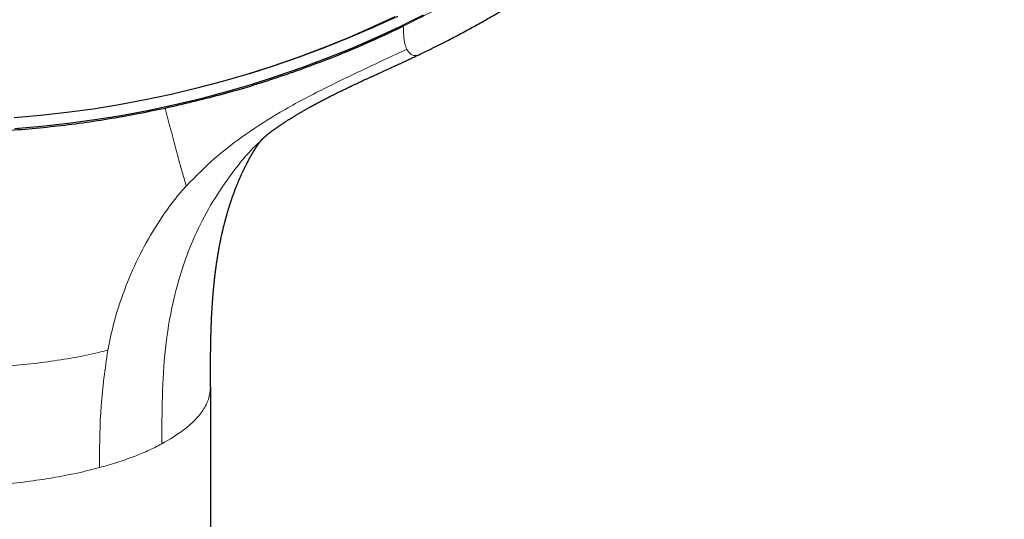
# Model space of a CAD drawing. Header units: millimetres. Extents: x 8 to 436, y 12 to 763.
# Tile 174 of 256: x 236 to 279, y 649 to 672. Entities that reach past the tile are written whole.
import ezdxf

# ---------------------------------------------------------------- set-up
doc = ezdxf.new("R2010")
doc.units = ezdxf.units.MM

msp = doc.modelspace()

# ---------------------------------------------------------------- linework, layer by layer
at = {"color": 7, "linetype": 'Continuous', "lineweight": 30}
msp.add_line((244.252, 655.183), (244.252, 532.008), dxfattribs=at)
at = {"color": 252, "linetype": 'Continuous', "lineweight": 0}
msp.add_line((239.321, 651.863), (239.32, 651.609), dxfattribs=at)
at = {"color": 7, "linetype": 'Continuous', "lineweight": 30, "flags": 128}
for points in [[(252.43, 671.621), (251.373, 671.132), (250.303, 670.668), (249.221, 670.231), (248.127, 669.821), (247.021, 669.438), (245.906, 669.082), (244.781, 668.754), (243.647, 668.453), (242.505, 668.181), (241.356, 667.936), (240.201, 667.72), (239.04, 667.533), (237.874, 667.374), (236.704, 667.244), (235.531, 667.143)], [(253.687, 671.697), (252.634, 671.176), (251.567, 670.682), (250.486, 670.213), (249.393, 669.772), (248.288, 669.358), (247.172, 668.971), (246.045, 668.611), (244.908, 668.28), (243.763, 667.976), (242.61, 667.701), (241.45, 667.454), (240.283, 667.236), (239.11, 667.047), (237.932, 666.886), (236.751, 666.755), (235.566, 666.653)], [(252.548, 671.648), (251.479, 671.155), (250.396, 670.689), (249.301, 670.25), (248.194, 669.837), (247.076, 669.452), (245.976, 669.103)]]:
    msp.add_lwpolyline(points, dxfattribs=at)
at = {"color": 7, "linetype": 'Continuous', "lineweight": 30}
for points, knots in [([(253.574, 669.976), (253.586, 669.982), (253.728, 670.049), (253.994, 670.18), (254.37, 670.367), (254.722, 670.546), (255.053, 670.718), (255.364, 670.882), (255.663, 671.043), (255.953, 671.201), (256.232, 671.356), (256.5, 671.508), (256.759, 671.656), (257.007, 671.8), (257.246, 671.94), (257.475, 672.076), (257.694, 672.208), (257.899, 672.334), (258.092, 672.452), (258.272, 672.565), (258.444, 672.673), (258.607, 672.776), (258.766, 672.878), (258.92, 672.977), (259.068, 673.074), (259.207, 673.165), (259.337, 673.25), (259.457, 673.331), (259.571, 673.407), (259.678, 673.479), (259.777, 673.546), (259.866, 673.607), (259.944, 673.66), (260.012, 673.707), (260.069, 673.746), (260.12, 673.781), (260.168, 673.814), (260.22, 673.851), (260.277, 673.89), (260.325, 673.924), (260.363, 673.95), (260.389, 673.969), (260.412, 673.985), (260.431, 673.998), (260.443, 674.006), (260.45, 674.011), (260.459, 674.018), (260.476, 674.03), (260.503, 674.049), (260.538, 674.074), (260.581, 674.104), (260.632, 674.14), (260.691, 674.183), (260.76, 674.231), (260.837, 674.287), (260.922, 674.348), (261.016, 674.417), (261.118, 674.491), (261.227, 674.57), (261.343, 674.656), (261.467, 674.748), (261.659, 674.892), (261.915, 675.085), (262.227, 675.326), (262.57, 675.595), (262.942, 675.892), (263.34, 676.217), (263.726, 676.54), (264.103, 676.862), (264.466, 677.179), (264.818, 677.492), (265.157, 677.801), (265.489, 678.109), (265.848, 678.449), (266.234, 678.822), (266.645, 679.231), (267.047, 679.64), (267.342, 679.948), (267.536, 680.153), (267.629, 680.253), (267.718, 680.349), (267.795, 680.431), (267.858, 680.5), (267.91, 680.556), (267.956, 680.607), (267.997, 680.651), (268.032, 680.69), (268.062, 680.723), (268.086, 680.749), (268.104, 680.769), (268.117, 680.784), (268.129, 680.797), (268.145, 680.814), (268.171, 680.843), (268.209, 680.885), (268.258, 680.94), (268.314, 681.003), (268.377, 681.073), (268.446, 681.151), (268.522, 681.236), (268.601, 681.327), (268.684, 681.422), (268.77, 681.521), (268.86, 681.624), (268.951, 681.73), (269.041, 681.837), (269.209, 682.034), (269.45, 682.323), (269.762, 682.704), (270.065, 683.084), (270.36, 683.46), (270.648, 683.836), (270.934, 684.217), (271.219, 684.607), (271.506, 685.007), (271.793, 685.417), (272.006, 685.73), (272.148, 685.941), (272.219, 686.047), (272.29, 686.153), (272.361, 686.261), (272.431, 686.368), (272.499, 686.472), (272.565, 686.573), (272.627, 686.67), (272.685, 686.76), (272.737, 686.842), (272.783, 686.914), (272.821, 686.974), (272.851, 687.023), (272.876, 687.061), (272.896, 687.093), (272.912, 687.119), (272.924, 687.138), (272.935, 687.155), (272.946, 687.174), (272.962, 687.199), (272.981, 687.23), (273.004, 687.267), (273.034, 687.314), (273.07, 687.373), (273.113, 687.444), (273.163, 687.524), (273.217, 687.614), (273.277, 687.713), (273.341, 687.819), (273.408, 687.931), (273.476, 688.045), (273.544, 688.16), (273.611, 688.274), (273.702, 688.43), (273.816, 688.628), (273.951, 688.866), (274.079, 689.095), (274.194, 689.303), (274.296, 689.489), (274.386, 689.656), (274.472, 689.818), (274.556, 689.977), (274.65, 690.156), (274.755, 690.359), (274.872, 690.588), (274.99, 690.823), (275.109, 691.064), (275.23, 691.311), (275.352, 691.567), (275.454, 691.782), (275.533, 691.952), (275.588, 692.073), (275.641, 692.189), (275.691, 692.297), (275.737, 692.399), (275.779, 692.493), (275.817, 692.581), (275.853, 692.66), (275.885, 692.733), (275.913, 692.798), (275.938, 692.855), (275.96, 692.906), (275.979, 692.949), (275.993, 692.981), (276.003, 693.005), (276.011, 693.024), (276.02, 693.044), (276.031, 693.069), (276.044, 693.1), (276.059, 693.136), (276.079, 693.183), (276.104, 693.24), (276.133, 693.31), (276.167, 693.389), (276.203, 693.477), (276.243, 693.574), (276.287, 693.679), (276.333, 693.791), (276.38, 693.908), (276.469, 694.129), (276.596, 694.451), (276.768, 694.902), (276.944, 695.378), (277.122, 695.881), (277.261, 696.288), (277.363, 696.595), (277.43, 696.801), (277.493, 696.998), (277.552, 697.186), (277.608, 697.365), (277.66, 697.535), (277.701, 697.671), (277.732, 697.776), (277.755, 697.853), (277.776, 697.927), (277.797, 697.998), (277.816, 698.064), (277.834, 698.125), (277.85, 698.18), (277.863, 698.228), (277.875, 698.269), (277.887, 698.312), (277.902, 698.365), (277.92, 698.427), (277.94, 698.5), (277.963, 698.583), (277.988, 698.675), (278.017, 698.78), (278.048, 698.897), (278.083, 699.027), (278.12, 699.168), (278.159, 699.318), (278.199, 699.475), (278.238, 699.635), (278.301, 699.888), (278.384, 700.236), (278.485, 700.679), (278.582, 701.126), (278.653, 701.471), (278.701, 701.715), (278.728, 701.856), (278.755, 701.995), (278.78, 702.127), (278.803, 702.252), (278.824, 702.369), (278.843, 702.477), (278.861, 702.575), (278.876, 702.662), (278.889, 702.737), (278.899, 702.797), (278.906, 702.841), (278.912, 702.873), (278.916, 702.899), (278.92, 702.923), (278.924, 702.949), (278.93, 702.984), (278.937, 703.027), (278.946, 703.078), (278.955, 703.135), (278.966, 703.201), (278.977, 703.274), (278.989, 703.351), (279.001, 703.43), (279.014, 703.508), (279.046, 703.725), (279.092, 704.039), (279.147, 704.451), (279.194, 704.825), (279.238, 705.206), (279.28, 705.596), (279.309, 705.892), (279.327, 706.092), (279.336, 706.19), (279.344, 706.282), (279.351, 706.366), (279.357, 706.437), (279.362, 706.498), (279.366, 706.548), (279.369, 706.587), (279.371, 706.614), (279.372, 706.632), (279.373, 706.646), (279.375, 706.663), (279.377, 706.688), (279.379, 706.719), (279.383, 706.775), (279.389, 706.855), (279.397, 706.971), (279.407, 707.108), (279.417, 707.265), (279.427, 707.434), (279.437, 707.614), (279.446, 707.779), (279.453, 707.929), (279.459, 708.062), (279.465, 708.198), (279.47, 708.339), (279.475, 708.482), (279.479, 708.602), (279.482, 708.698), (279.484, 708.768), (279.485, 708.834), (279.487, 708.897), (279.488, 708.955), (279.489, 709.008), (279.49, 709.052), (279.491, 709.084), (279.491, 709.105), (279.492, 709.125), (279.492, 709.147), (279.492, 709.178), (279.493, 709.216), (279.494, 709.265), (279.495, 709.326), (279.496, 709.397), (279.496, 709.474), (279.497, 709.564), (279.498, 709.661), (279.498, 709.756), (279.499, 709.833), (279.499, 709.896), (279.499, 709.947), (279.499, 709.99), (279.498, 710.026), (279.498, 710.059), (279.498, 710.079), (279.498, 710.088)], [0, 0, 0, 0, 0.0007728, 0.0091228, 0.0172311, 0.0250978, 0.0320966, 0.0388923, 0.0454848, 0.0518742, 0.0580604, 0.0640434, 0.0698233, 0.0753999, 0.0807733, 0.0859434, 0.0909103, 0.0956739, 0.0999791, 0.1041036, 0.1080474, 0.1118104, 0.1153927, 0.1190458, 0.1224895, 0.1257239, 0.128749, 0.1315648, 0.1341713, 0.1367553, 0.1390942, 0.1411883, 0.1430373, 0.1446414, 0.1460004, 0.147083, 0.1482146, 0.1494551, 0.1508043, 0.1522624, 0.1528761, 0.1535072, 0.1541125, 0.1545585, 0.1548357, 0.1549519, 0.1550487, 0.1554844, 0.1561689, 0.1569903, 0.1580099, 0.1592279, 0.1606442, 0.16229, 0.1641414, 0.1661983, 0.1684609, 0.1709291, 0.1735533, 0.1763758, 0.1793967, 0.1826151, 0.190424, 0.1981371, 0.2057543, 0.2159868, 0.2260411, 0.2359171, 0.2456148, 0.2551343, 0.2643102, 0.2733143, 0.282172, 0.2909637, 0.3024719, 0.3138754, 0.3251745, 0.336369, 0.3391113, 0.3418472, 0.3444666, 0.3468269, 0.3484993, 0.3500115, 0.3513633, 0.3525549, 0.3535863, 0.3544573, 0.3551681, 0.3557185, 0.3560386, 0.356331, 0.3567838, 0.3574065, 0.3586628, 0.3601191, 0.3617754, 0.3636318, 0.3656883, 0.3679448, 0.3704014, 0.372829, 0.3754248, 0.3781715, 0.3809401, 0.3837041, 0.3864636, 0.3962813, 0.4060404, 0.415741, 0.4251334, 0.4344707, 0.443885, 0.4534775, 0.4632484, 0.4731975, 0.4833249, 0.4858476, 0.4883812, 0.4909256, 0.4934809, 0.4960469, 0.4985673, 0.50091, 0.5032754, 0.5054192, 0.5073413, 0.5090418, 0.5105206, 0.5115836, 0.5124928, 0.5132479, 0.5138492, 0.5142966, 0.5146176, 0.5150379, 0.5156222, 0.5163516, 0.5172252, 0.5182431, 0.5196859, 0.5213449, 0.5232202, 0.5253118, 0.5276197, 0.5301438, 0.5327218, 0.5354218, 0.5380885, 0.5407163, 0.5433052, 0.5489437, 0.5543883, 0.559639, 0.5646959, 0.5686018, 0.5723836, 0.5760414, 0.5795916, 0.5832151, 0.5881456, 0.5932865, 0.5986379, 0.6039423, 0.6094385, 0.6151264, 0.6210061, 0.6237083, 0.6264123, 0.6289698, 0.6313654, 0.6335991, 0.635671, 0.6375809, 0.6393289, 0.6409149, 0.6423391, 0.6436014, 0.6447017, 0.6456402, 0.6464028, 0.6468577, 0.6472061, 0.6476328, 0.6481803, 0.6488488, 0.6496381, 0.6505484, 0.6518786, 0.6534038, 0.655124, 0.6570392, 0.6591494, 0.6614117, 0.6638621, 0.6664369, 0.6690114, 0.6781749, 0.6872903, 0.6980792, 0.7087998, 0.7194523, 0.7239817, 0.7283459, 0.7325116, 0.7364789, 0.7402477, 0.743818, 0.7471898, 0.7488436, 0.750445, 0.7519942, 0.753491, 0.7549053, 0.756145, 0.757374, 0.7583519, 0.759121, 0.7599701, 0.7610799, 0.7623931, 0.7639124, 0.7656378, 0.7675693, 0.769707, 0.7721825, 0.7748868, 0.7778201, 0.7809822, 0.7842864, 0.7875963, 0.7909104, 0.8000453, 0.8092113, 0.8184083, 0.8276364, 0.8305431, 0.8334529, 0.8363426, 0.83906, 0.8415771, 0.8440277, 0.846253, 0.848253, 0.8500276, 0.8515768, 0.8529006, 0.8536652, 0.8543271, 0.8548643, 0.8552668, 0.8557524, 0.8564626, 0.8573973, 0.8583995, 0.8595737, 0.8609198, 0.8624378, 0.8640378, 0.8656375, 0.8672369, 0.868836, 0.8788799, 0.8864178, 0.8939755, 0.9016942, 0.9095941, 0.9176751, 0.9196941, 0.921723, 0.9236257, 0.9253075, 0.9267684, 0.9279882, 0.928995, 0.9297887, 0.9303694, 0.9306381, 0.9308566, 0.931203, 0.9316961, 0.932336, 0.9331114, 0.9350795, 0.9371772, 0.9401326, 0.9433121, 0.9467158, 0.9503265, 0.954122, 0.9567073, 0.9593719, 0.9621157, 0.9649387, 0.967841, 0.9707394, 0.9722202, 0.9736246, 0.9749526, 0.9762042, 0.9773793, 0.9784781, 0.9794202, 0.9799877, 0.9804033, 0.9807151, 0.9811591, 0.9817668, 0.9825382, 0.9834733, 0.9847075, 0.9861446, 0.9877522, 0.9893082, 0.991565, 0.9935916, 0.9949737, 0.9962238, 0.9973417, 0.998088, 0.998759, 0.9993843, 1, 1, 1, 1]), ([(242.234, 667.574), (243.049, 667.763), (244.677, 668.141), (247.072, 668.868), (249.221, 669.639), (251.135, 670.423), (252.252, 670.948), (252.811, 671.211)], [0, 0, 0, 0, 0.223023, 0.44549, 0.668087, 0.834118, 1, 1, 1, 1]), ([(246.456, 666.1), (246.457, 666.101), (246.458, 666.103), (246.464, 666.109), (246.474, 666.119), (246.482, 666.126), (246.487, 666.131), (246.492, 666.136), (246.499, 666.144), (246.508, 666.152), (246.514, 666.158), (246.52, 666.164), (246.526, 666.17), (246.533, 666.177), (246.54, 666.184), (246.546, 666.189), (246.552, 666.195), (246.557, 666.2), (246.568, 666.211), (246.583, 666.225), (246.603, 666.244), (246.622, 666.262), (246.636, 666.275), (246.646, 666.284), (246.652, 666.289), (246.657, 666.294), (246.664, 666.3), (246.671, 666.307), (246.677, 666.312), (246.682, 666.317), (246.687, 666.321), (246.692, 666.326), (246.698, 666.331), (246.704, 666.336), (246.708, 666.341), (246.716, 666.347), (246.719, 666.35), (246.738, 666.367), (246.747, 666.374), (246.76, 666.386), (246.775, 666.398), (246.791, 666.412), (246.805, 666.424), (246.817, 666.434), (246.826, 666.441), (246.833, 666.447), (246.837, 666.45), (246.837, 666.45), (246.837, 666.45), (246.84, 666.452), (246.848, 666.458), (246.856, 666.464), (246.864, 666.47), (246.874, 666.477), (246.886, 666.487), (246.9, 666.497), (246.913, 666.506), (246.923, 666.514), (246.937, 666.525), (246.954, 666.537), (246.974, 666.552), (246.995, 666.567), (247.016, 666.581), (247.036, 666.596), (247.057, 666.611), (247.077, 666.626), (247.096, 666.639), (247.116, 666.653), (247.133, 666.665), (247.149, 666.676), (247.165, 666.688), (247.183, 666.7), (247.2, 666.712), (247.217, 666.724), (247.238, 666.738), (247.263, 666.755), (247.29, 666.774), (247.315, 666.791), (247.342, 666.809), (247.369, 666.828), (247.394, 666.844), (247.427, 666.866), (247.468, 666.894), (247.516, 666.925), (247.559, 666.953), (247.598, 666.978), (247.64, 667.005), (247.683, 667.034), (247.727, 667.061), (247.768, 667.087), (247.802, 667.109), (247.832, 667.127), (247.859, 667.144), (247.892, 667.164), (247.929, 667.187), (247.968, 667.211), (248.005, 667.234), (248.047, 667.259), (248.094, 667.288), (248.153, 667.323), (248.216, 667.36), (248.278, 667.396), (248.337, 667.431), (248.393, 667.463), (248.444, 667.493), (248.488, 667.518), (248.524, 667.538), (248.561, 667.559), (248.598, 667.58), (248.635, 667.6), (248.668, 667.619), (248.698, 667.635), (248.727, 667.651), (248.757, 667.668), (248.789, 667.685), (248.82, 667.703), (248.851, 667.719), (248.879, 667.734), (248.902, 667.747), (248.922, 667.758), (248.943, 667.769), (248.971, 667.784), (249.008, 667.804), (249.05, 667.827), (249.091, 667.848), (249.128, 667.868), (249.159, 667.885), (249.188, 667.9), (249.211, 667.912), (249.234, 667.924), (249.261, 667.938), (249.297, 667.956), (249.34, 667.979), (249.392, 668.006), (249.44, 668.03), (249.48, 668.051), (249.508, 668.065), (249.529, 668.076), (249.543, 668.083), (249.554, 668.089), (249.567, 668.095), (249.587, 668.105), (249.617, 668.121), (249.659, 668.142), (249.721, 668.173), (249.801, 668.213), (249.895, 668.26), (249.989, 668.306), (250.084, 668.352), (250.181, 668.399), (250.259, 668.437), (250.322, 668.467), (250.368, 668.489), (250.412, 668.51), (250.451, 668.529), (250.481, 668.543), (250.504, 668.554), (250.528, 668.565), (250.557, 668.579), (250.595, 668.597), (250.641, 668.619), (250.696, 668.645), (250.769, 668.679), (250.856, 668.72), (250.952, 668.765), (251.036, 668.804), (251.109, 668.838), (251.172, 668.867), (251.232, 668.894), (251.288, 668.92), (251.343, 668.945), (251.4, 668.971), (251.466, 669.002), (251.543, 669.037), (251.633, 669.078), (251.733, 669.124), (251.844, 669.175), (251.964, 669.23), (252.095, 669.289), (252.236, 669.354), (252.389, 669.424), (252.556, 669.501), (252.737, 669.584), (252.928, 669.672), (253.131, 669.767), (253.344, 669.867), (253.49, 669.936), (253.565, 669.971)], [0, 0, 0, 0, 0.003164, 0.005544, 0.007355, 0.008967, 0.01046, 0.012021, 0.015045, 0.018207, 0.020301, 0.021788, 0.024137, 0.026862, 0.029074, 0.030932, 0.032904, 0.034962, 0.036913, 0.044237, 0.051119, 0.058264, 0.06481, 0.067087, 0.069226, 0.071368, 0.073834, 0.076988, 0.079733, 0.081442, 0.083239, 0.085756, 0.088441, 0.090995, 0.093189, 0.094949, 0.100363, 0.106343, 0.113135, 0.118809, 0.13009, 0.14332, 0.155715, 0.167519, 0.179565, 0.192335, 0.205134, 0.217825, 0.221435, 0.225204, 0.227913, 0.230506, 0.232366, 0.23415, 0.236741, 0.239746, 0.24196, 0.243751, 0.245433, 0.248986, 0.252003, 0.255354, 0.258667, 0.26123, 0.264652, 0.267731, 0.270381, 0.273175, 0.275699, 0.277664, 0.279989, 0.282632, 0.2849, 0.286966, 0.289755, 0.29348, 0.29722, 0.300535, 0.303875, 0.307896, 0.311277, 0.313807, 0.32059, 0.327671, 0.332191, 0.337136, 0.342525, 0.348178, 0.353771, 0.358979, 0.36345, 0.366649, 0.36985, 0.373747, 0.378709, 0.38363, 0.38811, 0.392321, 0.398845, 0.405546, 0.413523, 0.421648, 0.427875, 0.434612, 0.441833, 0.445971, 0.450181, 0.454476, 0.458864, 0.463335, 0.467308, 0.470456, 0.473893, 0.477322, 0.481073, 0.484732, 0.488297, 0.491653, 0.49438, 0.496438, 0.49834, 0.501771, 0.506051, 0.510991, 0.516338, 0.519905, 0.523633, 0.527084, 0.529711, 0.531529, 0.534763, 0.538822, 0.543717, 0.549504, 0.556191, 0.559935, 0.563201, 0.565518, 0.566891, 0.568003, 0.569385, 0.571037, 0.574768, 0.579405, 0.584951, 0.595697, 0.60607, 0.616064, 0.626958, 0.637445, 0.647774, 0.652885, 0.657961, 0.662978, 0.667272, 0.670535, 0.672765, 0.675032, 0.678198, 0.682289, 0.687306, 0.693249, 0.700105, 0.711061, 0.72143, 0.731211, 0.7383, 0.745046, 0.751448, 0.757506, 0.76322, 0.769089, 0.775823, 0.784347, 0.79395, 0.804633, 0.816396, 0.829239, 0.84316, 0.858161, 0.874241, 0.892243, 0.911429, 0.931798, 0.95335, 0.976084, 1, 1, 1, 1]), ([(221.766, 667.574), (222.611, 667.404), (224.297, 667.066), (226.856, 666.729), (229.425, 666.521), (232, 666.453), (234.575, 666.521), (237.144, 666.729), (239.703, 667.066), (241.389, 667.404), (242.234, 667.574)], [0, 0, 0, 0, 0.125524, 0.250559, 0.37525, 0.5, 0.624742, 0.749434, 0.874481, 1, 1, 1, 1]), ([(244.251, 655.18), (244.251, 655.25), (244.251, 655.387), (244.251, 655.586), (244.252, 655.772), (244.252, 655.927), (244.252, 656.053), (244.253, 656.151), (244.253, 656.244), (244.254, 656.327), (244.254, 656.395), (244.255, 656.447), (244.255, 656.486), (244.255, 656.519), (244.256, 656.546), (244.256, 656.568), (244.256, 656.591), (244.256, 656.622), (244.257, 656.665), (244.257, 656.717), (244.258, 656.774), (244.259, 656.842), (244.26, 656.921), (244.262, 657.014), (244.263, 657.115), (244.265, 657.203), (244.267, 657.275), (244.268, 657.329), (244.269, 657.384), (244.27, 657.435), (244.272, 657.479), (244.272, 657.512), (244.273, 657.539), (244.274, 657.567), (244.275, 657.603), (244.276, 657.649), (244.278, 657.7), (244.28, 657.753), (244.282, 657.812), (244.284, 657.878), (244.287, 657.952), (244.289, 658.02), (244.292, 658.082), (244.294, 658.133), (244.296, 658.177), (244.298, 658.218), (244.3, 658.263), (244.302, 658.315), (244.305, 658.373), (244.308, 658.434), (244.312, 658.5), (244.316, 658.569), (244.319, 658.628), (244.322, 658.674), (244.324, 658.704), (244.325, 658.728), (244.327, 658.752), (244.328, 658.78), (244.331, 658.815), (244.333, 658.853), (244.336, 658.901), (244.34, 658.956), (244.345, 659.016), (244.348, 659.07), (244.352, 659.112), (244.354, 659.147), (244.357, 659.187), (244.361, 659.236), (244.366, 659.291), (244.37, 659.344), (244.374, 659.388), (244.377, 659.425), (244.38, 659.453), (244.382, 659.478), (244.384, 659.5), (244.386, 659.52), (244.388, 659.54), (244.39, 659.567), (244.394, 659.603), (244.398, 659.644), (244.402, 659.686), (244.406, 659.727), (244.41, 659.766), (244.413, 659.801), (244.417, 659.833), (244.419, 659.859), (244.422, 659.882), (244.424, 659.903), (244.427, 659.93), (244.431, 659.964), (244.435, 660.004), (244.44, 660.044), (244.444, 660.083), (244.448, 660.119), (244.452, 660.15), (244.455, 660.178), (244.459, 660.206), (244.463, 660.238), (244.468, 660.282), (244.475, 660.337), (244.484, 660.402), (244.491, 660.459), (244.497, 660.504), (244.501, 660.532), (244.505, 660.558), (244.51, 660.597), (244.518, 660.654), (244.529, 660.726), (244.54, 660.798), (244.55, 660.866), (244.56, 660.93), (244.57, 660.993), (244.58, 661.05), (244.589, 661.106), (244.597, 661.157), (244.606, 661.205), (244.613, 661.247), (244.62, 661.284), (244.627, 661.323), (244.635, 661.371), (244.646, 661.426), (244.657, 661.487), (244.669, 661.547), (244.68, 661.603), (244.69, 661.655), (244.7, 661.705), (244.711, 661.755), (244.721, 661.804), (244.734, 661.865), (244.75, 661.937), (244.768, 662.021), (244.786, 662.096), (244.802, 662.168), (244.818, 662.232), (244.833, 662.296), (244.849, 662.359), (244.862, 662.412), (244.871, 662.449), (244.878, 662.474), (244.885, 662.501), (244.892, 662.53), (244.9, 662.559), (244.907, 662.588), (244.915, 662.617), (244.922, 662.644), (244.928, 662.665), (244.933, 662.684), (244.939, 662.704), (244.945, 662.726), (244.951, 662.747), (244.957, 662.768), (244.963, 662.793), (244.971, 662.82), (244.98, 662.852), (244.991, 662.89), (245.004, 662.934), (245.017, 662.98), (245.03, 663.024), (245.043, 663.067), (245.055, 663.105), (245.065, 663.136), (245.072, 663.161), (245.08, 663.185), (245.087, 663.208), (245.094, 663.23), (245.101, 663.251), (245.108, 663.274), (245.115, 663.296), (245.122, 663.317), (245.129, 663.338), (245.136, 663.361), (245.143, 663.382), (245.15, 663.402), (245.157, 663.425), (245.167, 663.453), (245.177, 663.483), (245.186, 663.51), (245.195, 663.536), (245.209, 663.578), (245.23, 663.637), (245.256, 663.711), (245.283, 663.784), (245.305, 663.846), (245.323, 663.894), (245.338, 663.932), (245.351, 663.968), (245.366, 664.005), (245.38, 664.041), (245.396, 664.083), (245.414, 664.129), (245.436, 664.183), (245.457, 664.236), (245.479, 664.287), (245.5, 664.337), (245.519, 664.382), (245.537, 664.424), (245.553, 664.462), (245.57, 664.499), (245.584, 664.532), (245.6, 664.567), (245.616, 664.603), (245.634, 664.643), (245.653, 664.684), (245.671, 664.724), (245.689, 664.761), (245.705, 664.796), (245.722, 664.831), (245.739, 664.865), (245.755, 664.899), (245.769, 664.926), (245.786, 664.961), (245.805, 665), (245.831, 665.05), (245.856, 665.099), (245.877, 665.14), (245.892, 665.168), (245.903, 665.19), (245.914, 665.211), (245.926, 665.233), (245.938, 665.256), (245.949, 665.275), (245.959, 665.293), (245.967, 665.309), (245.977, 665.326), (245.986, 665.342), (245.993, 665.355), (245.999, 665.366), (246.005, 665.377), (246.012, 665.39), (246.019, 665.401), (246.025, 665.412), (246.032, 665.424), (246.039, 665.438), (246.047, 665.451), (246.055, 665.464), (246.063, 665.478), (246.071, 665.492), (246.079, 665.506), (246.086, 665.518), (246.094, 665.532), (246.103, 665.546), (246.111, 665.561), (246.12, 665.576), (246.13, 665.593), (246.139, 665.607), (246.146, 665.619), (246.152, 665.629), (246.157, 665.638), (246.162, 665.646), (246.166, 665.652), (246.17, 665.659), (246.175, 665.666), (246.179, 665.674), (246.185, 665.683), (246.191, 665.692), (246.196, 665.701), (246.202, 665.71), (246.209, 665.721), (246.216, 665.733), (246.223, 665.743), (246.229, 665.753), (246.237, 665.765), (246.244, 665.777), (246.252, 665.789), (246.257, 665.797), (246.263, 665.806), (246.268, 665.814), (246.274, 665.823), (246.278, 665.83), (246.283, 665.836), (246.287, 665.843), (246.293, 665.852), (246.298, 665.86), (246.304, 665.868), (246.308, 665.875), (246.312, 665.882), (246.317, 665.888), (246.322, 665.896), (246.328, 665.904), (246.333, 665.912), (246.338, 665.919), (246.343, 665.927), (246.349, 665.935), (246.353, 665.942), (246.357, 665.947), (246.36, 665.952), (246.365, 665.959), (246.369, 665.965), (246.374, 665.971), (246.378, 665.977), (246.382, 665.983), (246.387, 665.99), (246.391, 665.997), (246.395, 666.002), (246.398, 666.007), (246.402, 666.012), (246.407, 666.018), (246.412, 666.026), (246.417, 666.033), (246.422, 666.039), (246.425, 666.044), (246.427, 666.047), (246.43, 666.05), (246.433, 666.054), (246.437, 666.06), (246.44, 666.065), (246.443, 666.069), (246.446, 666.072), (246.449, 666.076), (246.452, 666.08), (246.455, 666.085), (246.458, 666.089), (246.461, 666.093), (246.464, 666.096), (246.466, 666.1), (246.47, 666.104), (246.473, 666.109), (246.476, 666.113), (246.479, 666.117), (246.481, 666.12), (246.484, 666.124), (246.488, 666.128), (246.491, 666.132), (246.493, 666.135), (246.495, 666.138), (246.497, 666.141), (246.499, 666.143), (246.5, 666.144), (246.501, 666.145)], [0, 0, 0, 0, 0.014557, 0.028269, 0.041136, 0.053158, 0.060282, 0.067073, 0.073529, 0.079394, 0.084436, 0.087534, 0.090212, 0.092471, 0.094311, 0.09573, 0.097139, 0.099012, 0.102278, 0.105923, 0.109871, 0.114123, 0.119972, 0.126353, 0.133353, 0.140974, 0.144598, 0.148348, 0.152222, 0.155981, 0.159022, 0.161317, 0.162866, 0.164632, 0.167156, 0.170438, 0.17419, 0.17783, 0.181342, 0.1866, 0.191655, 0.196731, 0.200863, 0.204585, 0.207516, 0.210048, 0.21317, 0.21693, 0.220975, 0.225315, 0.229941, 0.234853, 0.239824, 0.242399, 0.244488, 0.246091, 0.247547, 0.249536, 0.252075, 0.254876, 0.257683, 0.26211, 0.266554, 0.270493, 0.273517, 0.275423, 0.278063, 0.281924, 0.285928, 0.289702, 0.293245, 0.295488, 0.297514, 0.299303, 0.300854, 0.302168, 0.303445, 0.305236, 0.308014, 0.311114, 0.314116, 0.317018, 0.319822, 0.322493, 0.324712, 0.326611, 0.32819, 0.329535, 0.331309, 0.333899, 0.336941, 0.33989, 0.342723, 0.345401, 0.347616, 0.34955, 0.351409, 0.353757, 0.356592, 0.360941, 0.365688, 0.370813, 0.373485, 0.375542, 0.377166, 0.379017, 0.384275, 0.389745, 0.395092, 0.400083, 0.404846, 0.409537, 0.414046, 0.417795, 0.421943, 0.425656, 0.428738, 0.431286, 0.434075, 0.437737, 0.442086, 0.446768, 0.451695, 0.455861, 0.45976, 0.463662, 0.467614, 0.471415, 0.474953, 0.481997, 0.488185, 0.494757, 0.499998, 0.50534, 0.510037, 0.515373, 0.520587, 0.522666, 0.524433, 0.526678, 0.529258, 0.531529, 0.533813, 0.536295, 0.538678, 0.540471, 0.541739, 0.543382, 0.545359, 0.547104, 0.548647, 0.550707, 0.553148, 0.5554, 0.558879, 0.562675, 0.566643, 0.570361, 0.573882, 0.577691, 0.580213, 0.58203, 0.584066, 0.586321, 0.588119, 0.589739, 0.591867, 0.594, 0.595628, 0.597428, 0.599678, 0.601561, 0.603023, 0.60498, 0.607777, 0.610501, 0.612973, 0.615208, 0.617491, 0.624369, 0.631218, 0.638024, 0.644791, 0.648468, 0.65183, 0.65556, 0.658833, 0.662651, 0.665965, 0.67108, 0.676432, 0.681894, 0.687046, 0.692224, 0.697001, 0.701059, 0.70542, 0.708891, 0.713047, 0.715974, 0.720288, 0.724649, 0.729255, 0.733864, 0.738046, 0.74184, 0.745794, 0.750379, 0.753804, 0.757687, 0.760196, 0.766177, 0.772105, 0.778847, 0.784533, 0.787956, 0.790005, 0.793099, 0.796338, 0.7991, 0.802271, 0.804339, 0.806447, 0.809112, 0.811786, 0.813306, 0.814634, 0.81645, 0.818394, 0.820041, 0.821445, 0.823336, 0.825419, 0.827631, 0.82955, 0.831541, 0.83403, 0.836265, 0.837898, 0.840202, 0.842869, 0.844895, 0.847377, 0.850554, 0.853308, 0.855009, 0.856599, 0.858411, 0.859803, 0.860833, 0.862086, 0.863291, 0.864713, 0.866388, 0.868253, 0.869801, 0.871485, 0.873611, 0.876232, 0.878064, 0.879896, 0.882148, 0.885256, 0.887507, 0.889062, 0.890793, 0.89279, 0.894719, 0.896354, 0.897606, 0.89902, 0.901048, 0.903268, 0.905127, 0.906656, 0.908265, 0.909624, 0.911572, 0.913985, 0.915712, 0.91738, 0.919556, 0.922082, 0.923694, 0.924928, 0.926236, 0.928091, 0.930219, 0.931913, 0.9334, 0.935143, 0.937207, 0.939411, 0.941042, 0.942226, 0.943953, 0.946039, 0.948637, 0.951446, 0.953638, 0.954834, 0.955927, 0.957061, 0.958655, 0.960718, 0.96261, 0.964063, 0.965426, 0.966849, 0.968634, 0.97075, 0.972505, 0.973958, 0.975287, 0.976799, 0.978711, 0.981272, 0.983309, 0.98475, 0.986307, 0.988161, 0.990633, 0.992875, 0.994473, 0.995819, 0.997319, 0.99922, 1, 1, 1, 1])]:
    msp.add_open_spline(points, degree=3, knots=knots, dxfattribs=at)
at = {"color": 252, "linetype": 'Continuous', "lineweight": 0}
for points, knots in [([(277.499, 709.23), (277.48, 708.299), (277.442, 706.436), (277.138, 703.65), (276.654, 700.884), (275.977, 698.153), (275.113, 695.473), (274.065, 692.857), (272.837, 690.31), (271.432, 687.842), (269.855, 685.462), (268.118, 683.182), (266.229, 681.017), (264.23, 679.012), (262.138, 677.164), (259.965, 675.471), (257.678, 673.908), (255.299, 672.468), (253.639, 671.629), (252.811, 671.211)], [0, 0, 0, 0, 0.059647, 0.119293, 0.179195, 0.239108, 0.298754, 0.35839, 0.418037, 0.477683, 0.537584, 0.597497, 0.657143, 0.716779, 0.77332, 0.829847, 0.88658, 0.943426, 1, 1, 1, 1]), ([(252.81, 671.211), (252.815, 671.074), (252.824, 670.801), (252.863, 670.446), (252.934, 670.269), (252.965, 670.193)], [0, 0, 0, 0, 0.363276, 0.72593, 1, 1, 1, 1]), ([(252.965, 670.193), (252.328, 669.893), (251.055, 669.293), (249.162, 668.391), (247.408, 667.453), (245.829, 666.447), (244.416, 665.377), (243.592, 664.54), (243.18, 664.121)], [0, 0, 0, 0, 0.177825, 0.35583, 0.533966, 0.689165, 0.844488, 1, 1, 1, 1]), ([(253.568, 669.988), (253.539, 669.97), (253.411, 669.888), (253.233, 669.902), (253.063, 670.025), (252.997, 670.137), (252.965, 670.193)], [0, 0, 0, 0, 0.126438, 0.562482, 0.780956, 1, 1, 1, 1]), ([(243.162, 664.154), (243.097, 664.376), (242.956, 664.859), (242.726, 665.706), (242.481, 666.63), (242.317, 667.259), (242.234, 667.574)], [0, 0, 0, 0, 0.220511, 0.48024, 0.740142, 1, 1, 1, 1]), ([(242.085, 652.653), (242.09, 653.359), (242.098, 654.771), (242.212, 656.887), (242.521, 658.795), (242.978, 660.47), (243.534, 661.913), (244.232, 663.276), (245.176, 664.671), (245.925, 665.619), (246.446, 666.086), (246.464, 666.102)], [0, 0, 0, 0, 0.142208, 0.284363, 0.426459, 0.533067, 0.63966, 0.746248, 0.852857, 0.994952, 1, 1, 1, 1]), ([(239.689, 656.813), (239.77, 657.204), (239.958, 658.116), (240.403, 659.493), (241.018, 660.925), (241.767, 662.276), (242.498, 663.343), (243.006, 663.923), (243.18, 664.121)], [0, 0, 0, 0, 0.142831, 0.332563, 0.522367, 0.712059, 0.901593, 1, 1, 1, 1]), ([(224.332, 656.82), (224.46, 656.787), (224.93, 656.666), (225.8, 656.485), (226.965, 656.3), (228.183, 656.161), (229.437, 656.066), (230.712, 656.012), (231.998, 655.995), (233.284, 656.012), (234.559, 656.066), (235.812, 656.162), (237.03, 656.302), (238.195, 656.488), (239.066, 656.668), (239.537, 656.788), (239.665, 656.821)], [0, 0, 0, 0, 0.029322, 0.107812, 0.186253, 0.264511, 0.342823, 0.421337, 0.499998, 0.578609, 0.657054, 0.735384, 0.813727, 0.892247, 0.970764, 1, 1, 1, 1]), ([(239.689, 656.813), (239.572, 655.995), (239.34, 654.359), (239.327, 652.695), (239.321, 651.863)], [0, 0, 0, 0, 0.500003, 1, 1, 1, 1]), ([(242.085, 652.662), (242.429, 652.866), (242.991, 653.198), (243.556, 653.699), (243.934, 654.152), (244.196, 654.65), (244.23, 655.001), (244.248, 655.183)], [0, 0, 0, 0, 0.260905, 0.425821, 0.603969, 0.79536, 1, 1, 1, 1]), ([(242.085, 652.662), (241.879, 652.555), (241.49, 652.355), (241.035, 652.174), (240.821, 652.089)], [0, 0, 0, 0, 0.530341, 1, 1, 1, 1]), ([(240.82, 652.089), (240.583, 652.003), (240.112, 651.832), (239.583, 651.684), (239.32, 651.61)], [0, 0, 0, 0, 0.503978, 1, 1, 1, 1]), ([(239.32, 651.61), (239.167, 651.57), (238.676, 651.442), (237.799, 651.252), (236.677, 651.06), (235.523, 650.91), (234.306, 650.799), (233.276, 650.745), (232.604, 650.729), (232.337, 650.726), (232.224, 650.725), (232.111, 650.724), (232.036, 650.724), (231.999, 650.724), (231.87, 650.724), (231.611, 650.726), (231.222, 650.733), (230.831, 650.744), (230.44, 650.761), (230.048, 650.782), (229.392, 650.826), (228.475, 650.91), (227.321, 651.06), (226.199, 651.252), (225.322, 651.442), (224.831, 651.57), (224.678, 651.61)], [0, 0, 0, 0, 0.03661, 0.117458, 0.196751, 0.274567, 0.350989, 0.435025, 0.471531, 0.478669, 0.485796, 0.492913, 0.500019, 0.500021, 0.500038, 0.52452, 0.549154, 0.57392, 0.598821, 0.62386, 0.649042, 0.725477, 0.803307, 0.882615, 0.963479, 1, 1, 1, 1])]:
    msp.add_open_spline(points, degree=3, knots=knots, dxfattribs=at)

doc.saveas('drawing.dxf')
